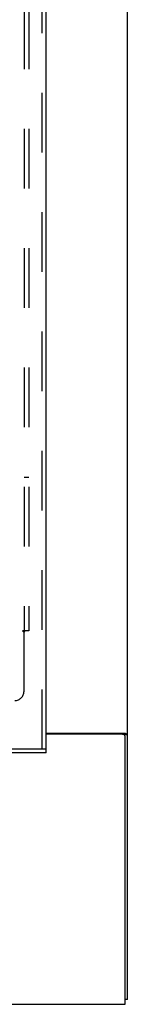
# Model space of a CAD drawing. Header units: inches. Extents: x 0 to 291, y 0 to 188.
# Tile 15 of 113: x 116.68 to 119.58, y 49.04 to 75.47. Entities that reach past the tile are written whole.
import ezdxf

# ---------------------------------------------------------------- set-up
doc = ezdxf.new("R2010")
doc.units = ezdxf.units.IN
doc.header["$LTSCALE"] = 16.018896
doc.header["$MEASUREMENT"] = 0
doc.linetypes.add('HIDDEN', pattern=[0.2, 0.1, -0.1])
doc.layers.get('0').update_dxf_attribs({"linetype": 'CONTINUOUS'})
doc.layers.add('RIGHT_OR_MAIN_DOOR_ASSEMBLY', color=7, linetype='CONTINUOUS')
doc.layers.add('SUBPANELS', color=7, linetype='CONTINUOUS')

msp = doc.modelspace()

# ---------------------------------------------------------------- linework, layer by layer
at = {"color": 7, "linetype": 'Continuous'}
for p, q in [((119.5814, 49.1617), (119.5814, 103.6297)), ((117.3939, 56.318), (119.5208, 56.318)), ((119.4564, 56.2867), (117.3939, 56.2867)), ((119.4838, 56.2804), (119.5814, 56.2804)), ((119.5189, 49.0367), (119.5189, 56.2242)), ((41.8939, 49.0367), (119.5189, 49.0367)), ((119.5814, 49.1617), (119.5189, 49.1617))]:
    msp.add_line(p, q, dxfattribs=at)
at = {"color": 3, "linetype": 'Continuous'}
for points in [[(119.4261, 56.318), (119.4257, 56.316), (119.4257, 56.3141), (119.4258, 56.3122), (119.4262, 56.3105), (119.4268, 56.3088), (119.4277, 56.3071), (119.4289, 56.3055), (119.4303, 56.3038), (119.4319, 56.3023), (119.4336, 56.3008), (119.4355, 56.2994), (119.4375, 56.2981), (119.4397, 56.2967), (119.4442, 56.294)], [(119.4442, 56.294), (119.4464, 56.2926), (119.4486, 56.2911), (119.4506, 56.2896), (119.4524, 56.2881), (119.4537, 56.2867)]]:
    msp.add_lwpolyline(points, dxfattribs=at)
at = {"color": 7, "linetype": 'Continuous'}
for points in [[(119.5208, 56.318), (119.5228, 56.3164), (119.5253, 56.3148), (119.5281, 56.3132), (119.5313, 56.3117), (119.5348, 56.3101), (119.5385, 56.3086), (119.5424, 56.3071), (119.5501, 56.3041)], [(119.5501, 56.3041), (119.5538, 56.3026), (119.5574, 56.3012), (119.5608, 56.2997), (119.564, 56.2983), (119.5669, 56.2968), (119.5697, 56.2953), (119.5722, 56.2937), (119.5744, 56.2921), (119.5764, 56.2905), (119.5779, 56.2889), (119.5792, 56.2873), (119.5801, 56.2856), (119.5808, 56.2839), (119.5813, 56.2822), (119.5814, 56.2804)]]:
    msp.add_lwpolyline(points, dxfattribs=at)
msp.add_arc((119.4564, 56.2242), 0.0625, 0, 90, dxfattribs=at)
at = {"layer": 'RIGHT_OR_MAIN_DOOR_ASSEMBLY', "color": 8, "linetype": 'HIDDEN'}
for p, q in [((117.2899, 55.8907), (117.2899, 130.1827)), ((117.3939, 55.8907), (80.4564, 55.8907))]:
    msp.add_line(p, q, dxfattribs=at)
at = {"layer": 'RIGHT_OR_MAIN_DOOR_ASSEMBLY', "color": 3, "linetype": 'Continuous'}
for p, q in [((117.3939, 55.8907), (117.3939, 130.1827)), ((117.3939, 55.7867), (80.4564, 55.7867))]:
    msp.add_line(p, q, dxfattribs=at)
at = {"layer": 'RIGHT_OR_MAIN_DOOR_ASSEMBLY', "color": 7, "linetype": 'Continuous'}
msp.add_line((117.3939, 55.7867), (117.3939, 55.8907), dxfattribs=at)
at = {"layer": 'SUBPANELS', "color": 8, "linetype": 'HIDDEN'}
for p, q in [((116.8002, 127.0055), (116.8002, 59.068)), ((116.9252, 127.0055), (116.9252, 59.068)), ((116.8002, 63.193), (116.9252, 63.193)), ((116.8387, 59.068), (116.7593, 59.068)), ((116.8002, 57.443), (116.8002, 59.0326)), ((116.9252, 59.068), (116.8387, 59.068))]:
    msp.add_line(p, q, dxfattribs=at)
for points in [[(116.7593, 59.068), (116.7621, 59.0619), (116.766, 59.0568), (116.7705, 59.0526), (116.7757, 59.0488), (116.7814, 59.0453), (116.7874, 59.0416), (116.7938, 59.0375), (116.8002, 59.0326)], [(116.8192, 59.0514), (116.8111, 59.0431), (116.8061, 59.0382), (116.8002, 59.0326)], [(116.8387, 59.068), (116.8322, 59.0632), (116.8272, 59.0589), (116.8231, 59.0551), (116.8192, 59.0514)]]:
    msp.add_lwpolyline(points, dxfattribs=at)
msp.add_arc((116.5502, 57.443), 0.25, 270, 360, dxfattribs=at)

doc.saveas('drawing.dxf')
